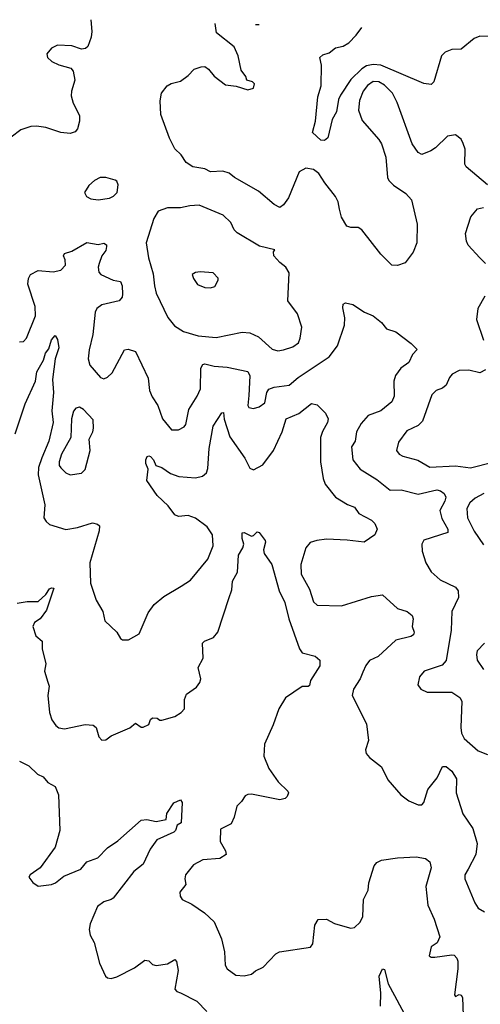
# Model space of a CAD drawing. Extents: x 1493970 to 1595317, y 729910 to 844791.
# Tile 242 of 256: x 1538165 to 1540627, y 834485 to 839748. Entities that reach past the tile are written whole.
import ezdxf

# ---------------------------------------------------------------- set-up
doc = ezdxf.new("R2010")
doc.units = 0

msp = doc.modelspace()

# ---------------------------------------------------------------- linework, layer by layer
at = {"layer": '0CON10XD'}
for points in [[(1538544.8, 839747.8), (1538550.8, 839685), (1538547.5, 839655), (1538530, 839605), (1538516.9, 839593.1), (1538495, 839590.8), (1538445, 839607.8), (1538367.6, 839612.4), (1538335, 839595.7), (1538310.6, 839565), (1538314.4, 839545), (1538337.5, 839525), (1538375, 839507.1), (1538438.5, 839488.5), (1538452.1, 839472.1), (1538459.4, 839425), (1538442.2, 839365), (1538441.3, 839341.3), (1538451.4, 839301.4), (1538484.4, 839235), (1538484.4, 839205), (1538474.3, 839165), (1538462.1, 839147.9), (1538435, 839140), (1538385, 839144.4), (1538305, 839170.8), (1538255, 839178.5), (1538225, 839176.2), (1538170.8, 839159.2), (1538068.7, 839081.3)], [(1540666.2, 838865), (1540551.2, 838961.2), (1540543.8, 838975), (1540545.9, 839055.9), (1540536.4, 839086.4), (1540525, 839110), (1540495, 839132.5), (1540452.5, 839125), (1540387.9, 839062.1), (1540363, 839047), (1540315, 839027.5), (1540295, 839037.5), (1540263.8, 839083.8), (1540183.1, 839305), (1540157.2, 839355), (1540115, 839398.4), (1540085, 839416), (1540055, 839417.2), (1540025, 839396.6), (1540001.1, 839365), (1539981.4, 839315), (1539975.8, 839265), (1539995, 839209.4), (1540085, 839108), (1540098.6, 839085), (1540122.7, 839012.7), (1540130.5, 838905), (1540138, 838888), (1540163.1, 838863.1), (1540229.6, 838819.6), (1540258.6, 838785), (1540290.5, 838655), (1540288.6, 838555), (1540269.2, 838505), (1540225, 838448.8), (1540185, 838434), (1540155, 838436.2), (1540095.8, 838495), (1539994.3, 838625), (1539975, 838636.5), (1539935, 838636.5), (1539913.1, 838645), (1539885, 838692), (1539875.4, 838735.4), (1539867.9, 838775), (1539853.3, 838803.3), (1539795.4, 838875), (1539765, 838925.6), (1539735, 838947.5), (1539695, 838953.9), (1539658.9, 838935), (1539602.2, 838795), (1539575, 838757.5), (1539555, 838744.4), (1539525, 838760), (1539441.5, 838831.5), (1539313.8, 838903.8), (1539285, 838927.9), (1539251.8, 838938.2), (1539185, 838934.5), (1539155, 838950), (1539091.1, 838961.1), (1539055.7, 838985), (1539029.2, 839025), (1538995, 839057.5), (1538965.7, 839115), (1538920.3, 839240.3), (1538915.9, 839314.1), (1538924, 839355), (1538953.8, 839395), (1538975, 839407.5), (1539025, 839418.8), (1539065, 839448.8), (1539097.3, 839482.7), (1539135, 839496.7), (1539155, 839497.5), (1539175, 839483.3), (1539205, 839446.7), (1539265, 839400), (1539323, 839393), (1539385, 839372.5), (1539415, 839382.5), (1539420, 839405), (1539410, 839415), (1539380, 839425), (1539373.3, 839445), (1539348.3, 839478.3), (1539333.3, 839555), (1539312, 839602), (1539218.1, 839678.1), (1539209.7, 839728.3)], [(1539425, 839722.2), (1539445, 839721.6)], [(1540715, 839657.5), (1540625, 839660.5), (1540595, 839648.1), (1540525, 839590), (1540475, 839588.9), (1540439.2, 839575), (1540418.9, 839555), (1540378.8, 839415), (1540365, 839402), (1540325, 839407.1), (1540095, 839505.6), (1540055, 839509), (1540019.3, 839500.7), (1539994.5, 839485.5), (1539935, 839427.3), (1539879.7, 839345), (1539869.2, 839320.8), (1539858.2, 839255), (1539835.4, 839215), (1539813, 839117), (1539795, 839102.5), (1539775, 839103.3), (1539730, 839145), (1539746, 839205), (1539758.6, 839335), (1539775.8, 839395), (1539779.2, 839505), (1539768.8, 839545), (1539785, 839560), (1539820, 839570), (1539852.5, 839597.5), (1539895, 839606.7), (1539925.3, 839624.7), (1539964.2, 839665), (1539994.3, 839706.2)], [(1538585, 838785.7), (1538645, 838794.4), (1538666.7, 838805), (1538686.2, 838825), (1538692.5, 838865), (1538684.3, 838884.3), (1538675, 838890.8), (1538625, 838904.2), (1538595, 838904), (1538565, 838888), (1538535, 838862), (1538512, 838825), (1538522.3, 838802.3), (1538545, 838790), (1538585, 838785.7)], [(1539545, 837977.3), (1539575, 837982.5), (1539625, 837998.6), (1539655, 838021.2), (1539664.2, 838045), (1539672.5, 838105), (1539650.8, 838175), (1539597.8, 838245), (1539606.2, 838395), (1539588, 838425), (1539555, 838449.2), (1539523.3, 838485), (1539522.5, 838507.5), (1539528.3, 838518.3), (1539447.5, 838537.5), (1539328.1, 838608.1), (1539310.9, 838625), (1539294.3, 838664.3), (1539252.6, 838702.6), (1539125, 838755.6), (1539075, 838753.1), (1539025, 838741.9), (1538955, 838742.9), (1538905, 838724), (1538882.2, 838685), (1538840.8, 838555), (1538853.5, 838475), (1538879.2, 838389.2), (1538885.9, 838325), (1538895, 838285.8), (1538956.9, 838156.9), (1538992.1, 838112.1), (1539041.1, 838081.1), (1539118.8, 838058.8), (1539215, 838048.9), (1539355, 838076.9), (1539395, 838073.8), (1539442.2, 838052.2), (1539515, 837987.5), (1539545, 837977.3)], [(1540655.2, 838445.2), (1540625.4, 838475), (1540562.4, 838542.4), (1540553.2, 838563.2), (1540548.8, 838605), (1540576, 838694), (1540612.8, 838737.2), (1540645, 838744.5)], [(1538165, 838026.2), (1538185, 838027.1), (1538202.1, 838045), (1538250, 838165), (1538247.8, 838215), (1538208.8, 838335), (1538212.5, 838365), (1538224, 838386), (1538265, 838406.4), (1538345, 838400.2), (1538385, 838409.1), (1538409.8, 838435), (1538409.2, 838465), (1538399.1, 838485), (1538405, 838498.5), (1538445, 838510.5), (1538525, 838556.5), (1538584, 838546), (1538615, 838553.3), (1538630, 838545), (1538630, 838535), (1538625.7, 838515), (1538604.5, 838485.5), (1538590.9, 838445), (1538585.5, 838425), (1538588, 838398), (1538600, 838385), (1538665, 838355.5), (1538705, 838348), (1538713.1, 838325), (1538715, 838280), (1538712.5, 838265), (1538697.5, 838245), (1538605, 838223.5), (1538576.9, 838205), (1538569.5, 838185), (1538556.5, 838065), (1538536.4, 837983.6), (1538530.6, 837935), (1538541.1, 837901.1), (1538597.5, 837835), (1538615, 837827.5), (1538635, 837836.7), (1538660.5, 837859.5), (1538725, 837983.3), (1538745, 837986.7), (1538785, 837973.8), (1538851.6, 837831.6), (1538860, 837765), (1538872.6, 837732.6), (1538902.9, 837685), (1538928.8, 837615), (1538976.1, 837556.1), (1539015, 837556), (1539045, 837572), (1539054.2, 837585), (1539070, 837665), (1539114.4, 837735), (1539131.8, 837775), (1539133.9, 837885), (1539145, 837905.4), (1539155, 837908.5), (1539205, 837895.8), (1539275, 837890.3), (1539385, 837867.8), (1539395.6, 837844.4), (1539389.4, 837739.4), (1539384.4, 837685), (1539390, 837675), (1539415, 837668.8), (1539445, 837678.8), (1539475, 837700), (1539485.6, 837755), (1539496.7, 837773.3), (1539525, 837783.3), (1539605, 837794.4), (1539654.1, 837835.9), (1539818.9, 837945), (1539864.7, 838005.3), (1539900.9, 838115), (1539903.4, 838153.4), (1539892.2, 838207.8), (1539895, 838227.5), (1539906, 838234), (1539946, 838226), (1540008.8, 838185), (1540055, 838165.8), (1540098.9, 838128.9), (1540125, 838096), (1540175, 838078.8), (1540257.9, 838017.9), (1540290, 837985), (1540265, 837958.8), (1540245, 837915.6), (1540202.2, 837885), (1540174.7, 837845.3), (1540165.6, 837815), (1540167.5, 837735), (1540155, 837705.8), (1540095, 837656.7), (1540027.4, 837632.6), (1539991.1, 837588.9), (1539964.7, 837545.3), (1539957.8, 837495), (1539939.5, 837465), (1539945.5, 837395), (1539985, 837345.5), (1540075, 837290), (1540145, 837233.3), (1540205, 837235.5), (1540295, 837212.5), (1540395, 837234.5), (1540415, 837230), (1540434.3, 837215), (1540442.2, 837195), (1540437.9, 837175), (1540410, 837125), (1540422.1, 837082.1), (1540453.3, 837025), (1540453.2, 837006.8), (1540324.8, 836965.3), (1540314.5, 836945), (1540316.6, 836906.6), (1540335.7, 836845), (1540365, 836797.1), (1540413.4, 836753.4), (1540495, 836714.2), (1540508.5, 836695), (1540510.2, 836659.8), (1540475.6, 836585), (1540471.1, 836485), (1540445, 836322), (1540422.6, 836297.4), (1540327.1, 836265), (1540302.2, 836235), (1540293.1, 836193.1), (1540309.7, 836169.7), (1540343, 836153), (1540475, 836153.3), (1540517.5, 836125), (1540529.2, 836105), (1540522.4, 835965), (1540527.5, 835935), (1540541.6, 835905), (1540615, 835839.2), (1540665, 835820)], [(1539185, 838313.8), (1539207.7, 838322.3), (1539226.7, 838355), (1539226.1, 838366.1), (1539200, 838395), (1539129.5, 838400.5), (1539104.2, 838395.8), (1539087.5, 838385), (1539093.9, 838363.9), (1539115, 838333.3), (1539155, 838316.7), (1539185, 838313.8)], [(1540650.8, 838269.2), (1540614.2, 838205), (1540606.7, 838145), (1540644.4, 838035)], [(1538142.1, 837535), (1538194, 837695), (1538249.2, 837815), (1538257.5, 837865), (1538292.2, 837927.8), (1538303.3, 837965), (1538321.7, 837988.3), (1538335, 838037.5), (1538355, 838059.2), (1538367.9, 838037.9), (1538374, 837994), (1538355.9, 837935), (1538340, 837825), (1538345.4, 837755), (1538336.4, 837656.4), (1538343.6, 837595), (1538321, 837495), (1538283.8, 837406.2), (1538266.1, 837355), (1538263.9, 837315), (1538300, 837155), (1538294.2, 837085), (1538306.2, 837065), (1538325, 837048.8), (1538412.8, 837022.8), (1538475, 837033.5), (1538555, 837058.1), (1538582, 837052), (1538592, 837042), (1538591.1, 837015), (1538540.9, 836845), (1538544.1, 836735.9), (1538574, 836645), (1538610, 836585), (1538620, 836535), (1538683.9, 836473.9), (1538705, 836440), (1538715, 836433.3), (1538746.4, 836433.6), (1538803.9, 836466.1), (1538852.1, 836577.9), (1538885, 836621.2), (1538936.2, 836665), (1539029.2, 836720.8), (1539077.6, 836752.4), (1539171.2, 836865), (1539199.1, 836935), (1539195.4, 836995), (1539167.8, 837037.8), (1539105, 837083.6), (1539065, 837096.9), (1539015, 837091.8), (1538995, 837100.5), (1538959.8, 837149.8), (1538899.6, 837205), (1538844.5, 837285), (1538852, 837345), (1538840, 837375), (1538840, 837395), (1538847, 837413), (1538855, 837417.5), (1538865, 837413.3), (1538881.2, 837395), (1538892.5, 837365), (1538925, 837354.3), (1538971.8, 837321.8), (1539016.6, 837306.6), (1539105, 837298.7), (1539142.8, 837307.2), (1539163.4, 837326.6), (1539171.8, 837348.2), (1539177.6, 837455), (1539199.5, 837575), (1539245, 837646.2), (1539255, 837647.5), (1539258.2, 837611.8), (1539288.8, 837518.8), (1539369.5, 837405), (1539395, 837350.8), (1539415, 837341.4), (1539465, 837368.5), (1539521.3, 837445), (1539568.2, 837545), (1539588.9, 837615), (1539656.5, 837643.5), (1539725, 837695.9), (1539755, 837689.6), (1539800, 837645), (1539814.5, 837615), (1539810.9, 837595), (1539783.4, 837546.6), (1539772.8, 837515), (1539772.5, 837385), (1539787.1, 837295), (1539798.6, 837265), (1539852.9, 837195), (1539917.1, 837157.1), (1539955, 837142.9), (1539978.3, 837108.3), (1540045, 837072), (1540063.8, 837055), (1540076.2, 837025), (1540063.8, 836995), (1540005.6, 836954.4), (1539916.3, 836966.3), (1539805, 836970.4), (1539753.3, 836965), (1539717.1, 836952.9), (1539694.7, 836925.3), (1539667.9, 836835), (1539670, 836785), (1539715, 836704), (1539735.5, 836635.5), (1539755, 836618), (1539885, 836614.4), (1540045, 836665.5), (1540104.4, 836674.4), (1540185, 836600), (1540236.7, 836585), (1540263.4, 836563.4), (1540268.5, 836545), (1540262.5, 836505), (1540272.9, 836475), (1540269.3, 836460.7), (1540255, 836451.1), (1540175, 836431.1), (1540082, 836345), (1540035, 836321.9), (1540015, 836295.8), (1539999.7, 836260.3), (1539985, 836224), (1539950.2, 836169.8), (1539942.9, 836135), (1540018.6, 835985), (1540030, 835895), (1540013.3, 835845), (1540016.4, 835826.4), (1540034.1, 835804.1), (1540100, 835755), (1540133.8, 835685), (1540203.3, 835605), (1540245, 835572), (1540295, 835550.8), (1540315, 835552), (1540325, 835563.8), (1540347.6, 835632.4), (1540397.1, 835695), (1540425, 835756), (1540445, 835756.2), (1540475, 835731.2), (1540499.7, 835689.7), (1540497.3, 835615), (1540533.6, 835503.6), (1540587.3, 835425), (1540611.1, 835345), (1540603.6, 835286.4), (1540562.1, 835207.9), (1540545, 835177.5), (1540544.2, 835155), (1540597.2, 835027.2), (1540615, 834998.8), (1540649.2, 834979.2)], [(1540654.1, 837875.9), (1540625, 837860), (1540565, 837874.5), (1540515, 837873.3), (1540477.2, 837852.8), (1540462.9, 837835), (1540445.6, 837795), (1540425, 837778.5), (1540392, 837765), (1540367.8, 837742.2), (1540317.4, 837602.6), (1540295, 837578.9), (1540235, 837550.8), (1540190.7, 837489.3), (1540179.2, 837445), (1540194, 837425), (1540214, 837415), (1540293.5, 837393.5), (1540356.9, 837356.9), (1540495, 837362.8), (1540575, 837352.6), (1540695, 837383.5)], [(1538435, 837314.4), (1538495, 837323.8), (1538515, 837343.3), (1538542.5, 837445), (1538537.1, 837505), (1538557.1, 837545), (1538560, 837565), (1538558.3, 837608.3), (1538506.7, 837665), (1538485, 837676), (1538465, 837672), (1538452.2, 837655), (1538442.1, 837615), (1538439.5, 837515), (1538388.2, 837425), (1538376.5, 837385), (1538376.9, 837365), (1538385, 837352), (1538412.5, 837325), (1538435, 837314.4)], [(1540645.5, 837215), (1540600.3, 837189.7), (1540570.5, 837165), (1540555.4, 837135), (1540559.2, 837085), (1540595, 837014.3), (1540645, 836941.2)], [(1538151.6, 836628.4), (1538205, 836638.2), (1538265, 836637.8), (1538305.6, 836675), (1538325, 836706.1), (1538335, 836711.8), (1538348.7, 836708.7), (1538308.5, 836591.5), (1538275, 836546.2), (1538244, 836525), (1538236, 836505), (1538251.2, 836455), (1538285.6, 836425.6), (1538286.2, 836385), (1538304.4, 836305), (1538298, 836265), (1538316.7, 836206.7), (1538322.5, 836185), (1538315.9, 836135.9), (1538324, 836045), (1538338, 836005), (1538358.8, 835975), (1538375, 835962), (1538405, 835956.9), (1538515, 835981.4), (1538557.3, 835977.3), (1538574.2, 835964.2), (1538589.2, 835915), (1538605, 835896.2), (1538625, 835898), (1538655, 835919.4), (1538755, 835962), (1538785, 835987.5), (1538815, 835965.8), (1538825, 835965.8), (1538855, 835981.2), (1538865, 836006.7), (1538875, 836015.6), (1538900, 836015), (1538914.1, 836004.1), (1538925, 836003.8), (1538995, 836023.8), (1539028.8, 836045), (1539046, 836065), (1539045.7, 836115), (1539056.9, 836143.1), (1539110.3, 836179.7), (1539128.8, 836205), (1539133.8, 836225), (1539119.2, 836285), (1539145.7, 836335), (1539142, 836415), (1539153.2, 836426.8), (1539201.2, 836445), (1539224.2, 836475), (1539283.6, 836653.6), (1539299.6, 836700.4), (1539302.7, 836747.3), (1539329.5, 836795), (1539334.6, 836885.4), (1539358.8, 836925), (1539363.8, 836945), (1539354.2, 836975), (1539354.1, 837005.9), (1539365, 837007.5), (1539405, 836987.5), (1539415, 836990), (1539435, 837010), (1539446.1, 837006.1), (1539476.7, 836965), (1539480, 836955), (1539469.2, 836915), (1539472.9, 836895), (1539512.9, 836835), (1539552.5, 836695), (1539582.1, 836632.1), (1539603.6, 836545), (1539660.6, 836385), (1539675, 836364.3), (1539745, 836346.2), (1539770, 836325), (1539770, 836295), (1539720, 836215), (1539715, 836190), (1539706.4, 836183.6), (1539675, 836183.3), (1539585.9, 836124.1), (1539550.8, 836065), (1539520.4, 835979.6), (1539473.1, 835875), (1539470.7, 835810.7), (1539496.7, 835745), (1539547.5, 835675), (1539599.2, 835625), (1539602, 835615), (1539595, 835596.7), (1539585, 835584.4), (1539555, 835577.9), (1539405, 835607.5), (1539385, 835607.3), (1539370.6, 835599.4), (1539351.7, 835568.3), (1539325.4, 835544.6), (1539311.1, 835485), (1539295, 835450), (1539238, 835422), (1539237.5, 835355), (1539265.8, 835305), (1539268.8, 835285), (1539235, 835263.8), (1539145, 835257.1), (1539095, 835231.2), (1539052.3, 835177.7), (1539048, 835155), (1539053.8, 835125), (1539022, 835085), (1539023, 835063), (1539033.8, 835045), (1539085, 835020), (1539153.6, 834973.6), (1539205, 834925.8), (1539244.4, 834835), (1539259.2, 834765), (1539264, 834695), (1539274, 834675), (1539321.2, 834641.2), (1539365, 834637.5), (1539405, 834646), (1539425.5, 834664.5), (1539466.9, 834683.1), (1539535, 834755.7), (1539553.8, 834766.2), (1539718.8, 834791.2), (1539732, 834808), (1539742.1, 834907.9), (1539761.4, 834938.6), (1539805, 834940), (1539847.9, 834917.9), (1539915, 834897.1), (1539935, 834891.4), (1539954.3, 834895.7), (1539985, 834924), (1539999.5, 834955), (1540002.2, 835045), (1540027.5, 835095), (1540032, 835135), (1540060, 835225), (1540075, 835242.5), (1540100, 835255), (1540185, 835268.8), (1540285, 835273.8), (1540335, 835263.8), (1540356.6, 835246.6), (1540364.2, 835214.2), (1540335.6, 835115), (1540347.1, 835015), (1540380.5, 834940.5)], [(1540650, 836415), (1540610.6, 836375), (1540606.7, 836355), (1540611.1, 836325), (1540644.1, 836274.1)], [(1538164.6, 835784.6), (1538215, 835760), (1538261.2, 835715), (1538290.3, 835700.3), (1538315, 835671.2), (1538355, 835650), (1538373.3, 835605), (1538380.8, 835415), (1538355.5, 835324.5), (1538275.7, 835214.3), (1538222.1, 835177.9), (1538214, 835165), (1538235, 835136.2), (1538265, 835116.7), (1538335, 835126), (1538356.2, 835135), (1538400.7, 835169.3), (1538491.7, 835208.3), (1538525, 835246.9), (1538582.3, 835267.7), (1538635, 835320.8), (1538690.3, 835359.7), (1538815, 835470), (1538845, 835472.5), (1538895, 835462), (1538947.5, 835472.5), (1538951.4, 835505), (1538988.8, 835561.2), (1539025, 835577.5), (1539033, 835563), (1539028.8, 835455), (1539007.7, 835442.3), (1538998.5, 835415), (1538988.9, 835405), (1538897.6, 835365), (1538862.5, 835315), (1538826.2, 835233.8), (1538775.8, 835195), (1538665, 835053.1), (1538655, 835044.5), (1538615, 835032.7), (1538581.7, 835008.3), (1538542.9, 834915), (1538537.5, 834885), (1538542.5, 834855), (1538564, 834815), (1538592, 834705), (1538623.8, 834635), (1538635, 834626.2), (1538655, 834623.1), (1538685, 834632.1), (1538779.2, 834680.8), (1538835, 834720.8), (1538855, 834718), (1538875, 834698.8), (1538895, 834692.5), (1538955, 834702.2), (1538995, 834723.8), (1539004.2, 834714.2), (1539012.7, 834665), (1538995.5, 834565.5), (1539005, 834553.5), (1539025, 834546.9), (1539111.9, 834501.9), (1539165, 834446.5)], [(1540380.5, 834940.5), (1540410, 834845), (1540395.9, 834814.1), (1540365, 834792.5), (1540353.3, 834745), (1540365, 834737.5), (1540385, 834736.7), (1540475, 834750), (1540487.1, 834747.1), (1540501.2, 834731.2), (1540507.5, 834715), (1540507.7, 834675), (1540489.2, 834535), (1540495, 834526.2), (1540515, 834536.7), (1540525, 834533.3), (1540531.9, 834521.9), (1540536.2, 834425)], [(1540094.4, 834475), (1540095.7, 834544.3), (1540086.5, 834635), (1540105, 834674), (1540115, 834671.2), (1540135, 834594), (1540167.7, 834532.3), (1540235, 834410)]]:
    msp.add_lwpolyline(points, dxfattribs=at)

doc.saveas('drawing.dxf')
